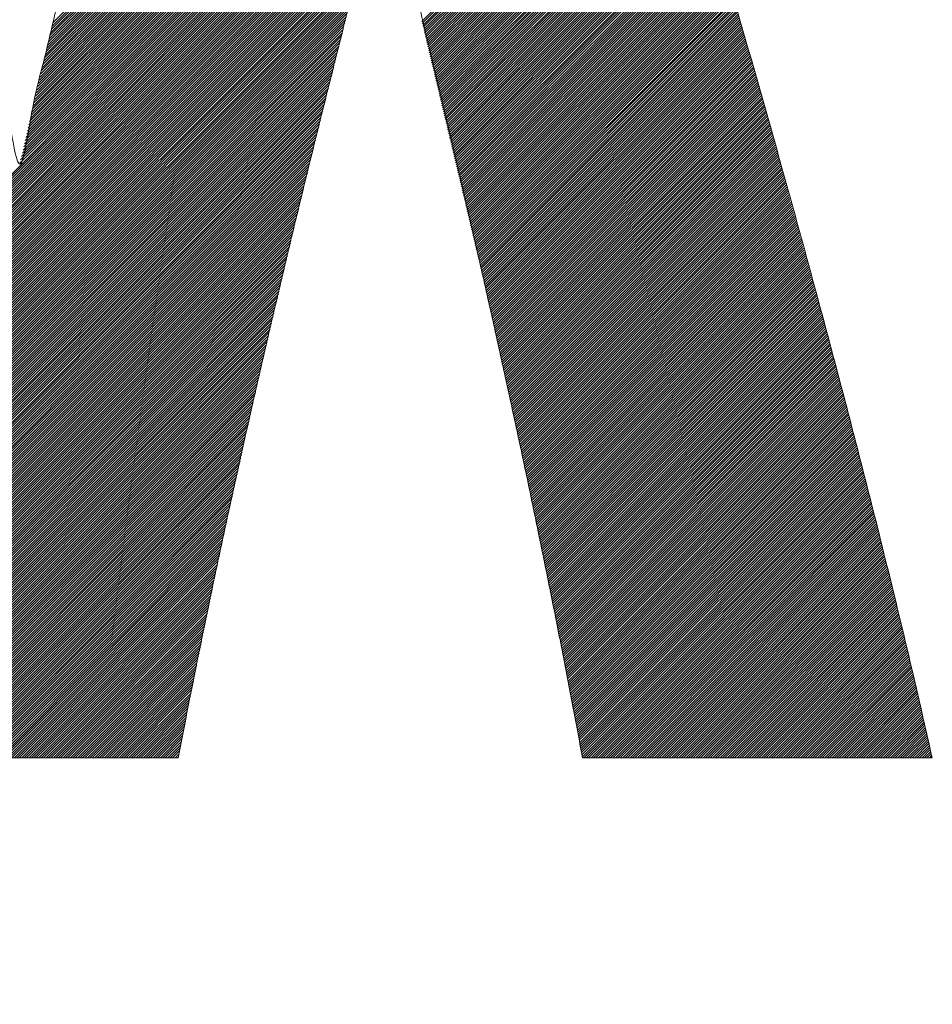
# Model space of a CAD drawing. Header units: millimetres. Extents: x 0 to 1300, y 0 to 891.
# Tile 69 of 148: x 179.16 to 182.5, y 596.7 to 600.3. Entities that reach past the tile are written whole.
import ezdxf

# ---------------------------------------------------------------- set-up
doc = ezdxf.new("R2010")
doc.units = ezdxf.units.MM
doc.header["$LTSCALE"] = 0.545669
doc.layers.add('NoLayerName_001', color=7, linetype='Continuous')
doc.layers.add('NoLayerName_002', color=7, linetype='Continuous')

# ---------------------------------------------------------------- blocks, each defined once
blk = doc.blocks.new('JZB_0013')
at = {"layer": 'NoLayerName_002', "color": 7, "linetype": 'Continuous', "lineweight": 25}
for p, q in [((9.7039, 4.6518), (7.7812, 2.7291)), ((9.7172, 4.6117), (7.7646, 2.6591)), ((9.715, 4.6184), (7.7674, 2.6707)), ((9.7128, 4.625), (7.7701, 2.6824)), ((9.7106, 4.6317), (7.7729, 2.6941)), ((9.7083, 4.6384), (7.7756, 2.7057)), ((9.7061, 4.6451), (7.7784, 2.7174)), ((9.7283, 4.5783), (7.7508, 2.6007)), ((9.7261, 4.5849), (7.7536, 2.6124)), ((9.7239, 4.5916), (7.7563, 2.6241)), ((9.7217, 4.5983), (7.7591, 2.6357)), ((9.7195, 4.605), (7.7619, 2.6474)), ((9.7395, 4.5448), (7.737, 2.5424)), ((9.7372, 4.5515), (7.7398, 2.5541)), ((9.735, 4.5582), (7.7426, 2.5657)), ((9.7328, 4.5649), (7.7453, 2.5774)), ((9.7306, 4.5716), (7.7481, 2.5891)), ((9.7528, 4.5047), (7.7205, 2.4724)), ((9.7506, 4.5114), (7.7233, 2.4841)), ((9.7484, 4.5181), (7.726, 2.4957)), ((9.7461, 4.5248), (7.7288, 2.5074)), ((9.7439, 4.5315), (7.7315, 2.5191)), ((9.7417, 4.5381), (7.7343, 2.5307)), ((9.7639, 4.4713), (7.7067, 2.4141)), ((9.7617, 4.478), (7.7095, 2.4258)), ((9.7595, 4.4847), (7.7122, 2.4374)), ((9.7572, 4.4913), (7.715, 2.4491)), ((9.755, 4.498), (7.7177, 2.4607)), ((9.7749, 4.4377), (7.6932, 2.356)), ((9.7727, 4.4444), (7.6959, 2.3676)), ((9.7705, 4.4512), (7.6985, 2.3792)), ((9.7683, 4.4579), (7.7012, 2.3908)), ((9.7661, 4.4646), (7.704, 2.4024)), ((9.7879, 4.3973), (7.6771, 2.2865)), ((9.7857, 4.404), (7.6798, 2.2981)), ((9.7835, 4.4107), (7.6825, 2.3097)), ((9.7814, 4.4175), (7.6851, 2.3212)), ((9.7792, 4.4242), (7.6878, 2.3328)), ((9.777, 4.4309), (7.6905, 2.3444)), ((9.7987, 4.3636), (7.6627, 2.2276)), ((9.7966, 4.3703), (7.6661, 2.2398)), ((9.7944, 4.377), (7.6691, 2.2517)), ((9.7922, 4.3838), (7.6717, 2.2633)), ((9.79, 4.3905), (7.6744, 2.2749)), ((9.8031, 4.3501), (6.8026, 1.3497)), ((9.8052, 4.3433), (6.8044, 1.3425)), ((9.8074, 4.3366), (6.8061, 1.3353)), ((9.8096, 4.3299), (6.8078, 1.3281)), ((9.8117, 4.3231), (6.8095, 1.3209)), ((9.8009, 4.3568), (7.6594, 2.2153)), ((9.8139, 4.3164), (6.8112, 1.3137)), ((9.8161, 4.3097), (6.813, 1.3065)), ((9.8183, 4.3029), (6.8147, 1.2993)), ((9.8204, 4.2962), (6.8164, 1.2921)), ((9.8226, 4.2894), (6.8181, 1.2849)), ((9.8248, 4.2827), (6.8198, 1.2778)), ((9.8269, 4.276), (6.8215, 1.2706)), ((9.8291, 4.2692), (6.8233, 1.2634)), ((9.8313, 4.2625), (6.825, 1.2562)), ((9.8335, 4.2558), (6.8267, 1.249)), ((9.8356, 4.249), (6.8284, 1.2418)), ((9.8378, 4.2423), (6.8301, 1.2346)), ((9.84, 4.2355), (6.8319, 1.2274)), ((9.8421, 4.2288), (6.8336, 1.2202)), ((9.8443, 4.2221), (6.8353, 1.213)), ((9.8465, 4.2153), (6.8369, 1.2058)), ((9.8486, 4.2086), (6.8385, 1.1985)), ((9.8508, 4.2018), (6.8401, 1.1911)), ((9.853, 4.1951), (6.8417, 1.1838)), ((9.8552, 4.1884), (6.8433, 1.1765)), ((9.8573, 4.1816), (6.8449, 1.1692)), ((9.8595, 4.1749), (6.8464, 1.1618)), ((9.8617, 4.1682), (6.848, 1.1545)), ((9.8638, 4.1614), (6.8496, 1.1472)), ((10.0297, 3.6324), (9.1315, 2.7343)), ((10.0318, 3.6256), (9.1332, 2.7271)), ((10.0339, 3.6188), (9.135, 2.7199)), ((10.036, 3.612), (9.1367, 2.7127)), ((10.0382, 3.6052), (9.1384, 2.7055)), ((10.0403, 3.5984), (9.1401, 2.6983)), ((10.0424, 3.5916), (9.1418, 2.6911)), ((10.0445, 3.5848), (9.1436, 2.6839)), ((10.0466, 3.578), (9.1453, 2.6767)), ((10.0487, 3.5712), (9.147, 2.6695)), ((10.0508, 3.5644), (9.1487, 2.6624)), ((10.0529, 3.5577), (9.1504, 2.6552)), ((10.055, 3.5509), (9.1522, 2.648)), ((10.0571, 3.5441), (9.1539, 2.6408)), ((10.0592, 3.5373), (9.1556, 2.6336)), ((10.0614, 3.5305), (9.1573, 2.6264)), ((10.0634, 3.5236), (9.159, 2.6192)), ((10.0655, 3.5168), (9.1607, 2.612)), ((10.0676, 3.5099), (9.1625, 2.6048)), ((10.0696, 3.5031), (9.1642, 2.5976)), ((10.0717, 3.4962), (9.1659, 2.5905)), ((10.0737, 3.4894), (9.1676, 2.5833)), ((10.0758, 3.4825), (9.1693, 2.5761)), ((10.0778, 3.4757), (9.1711, 2.5689)), ((10.0799, 3.4688), (9.1728, 2.5617)), ((10.0819, 3.4619), (9.1745, 2.5545)), ((10.084, 3.4551), (9.1762, 2.5473)), ((10.086, 3.4482), (9.1779, 2.5401)), ((10.0881, 3.4414), (9.1797, 2.5329)), ((10.0901, 3.4345), (9.1814, 2.5258)), ((10.0922, 3.4277), (9.1831, 2.5186)), ((10.0943, 3.4208), (9.1848, 2.5114)), ((10.0963, 3.414), (9.1865, 2.5042)), ((10.0984, 3.4071), (9.1882, 2.497)), ((10.1004, 3.4003), (9.19, 2.4898)), ((10.1025, 3.3934), (9.1917, 2.4826)), ((10.1045, 3.3865), (9.1934, 2.4754)), ((10.1066, 3.3797), (9.1951, 2.4682)), ((10.1086, 3.3728), (9.1968, 2.461)), ((10.1107, 3.366), (9.1986, 2.4539)), ((10.1127, 3.3591), (9.2003, 2.4467)), ((10.1148, 3.3523), (9.202, 2.4395)), ((10.1168, 3.3454), (9.2037, 2.4323)), ((10.1189, 3.3386), (9.2054, 2.4251)), ((10.121, 3.3317), (9.2072, 2.4179)), ((10.123, 3.3249), (9.2089, 2.4107)), ((10.1251, 3.318), (9.2106, 2.4035)), ((8.9936, 3.2823), (6.8512, 1.1399)), ((10.1271, 3.3111), (9.2123, 2.3963)), ((10.1292, 3.3043), (9.214, 2.3891)), ((10.1312, 3.2974), (9.2157, 2.382)), ((10.1333, 3.2906), (9.2175, 2.3748)), ((10.1353, 3.2837), (9.2192, 2.3676)), ((8.9904, 3.2702), (6.8528, 1.1325)), ((8.9872, 3.258), (6.8544, 1.1252)), ((8.9839, 3.2459), (6.856, 1.1179)), ((10.1374, 3.2769), (9.2209, 2.3604)), ((10.1394, 3.27), (9.2226, 2.3532)), ((10.1415, 3.2632), (9.2243, 2.346)), ((10.1435, 3.2563), (9.2261, 2.3388)), ((10.1456, 3.2495), (9.2278, 2.3316)), ((10.1477, 3.2426), (9.2295, 2.3244)), ((8.9807, 3.2338), (6.8575, 1.1106)), ((8.9775, 3.2216), (6.8591, 1.1033)), ((8.9743, 3.2095), (6.8607, 1.0959)), ((10.1497, 3.2357), (9.2312, 2.3173)), ((10.1518, 3.2289), (9.2329, 2.3101)), ((10.1538, 3.222), (9.2347, 2.3029)), ((10.1559, 3.2152), (9.2364, 2.2957)), ((10.1579, 3.2083), (9.2381, 2.2885)), ((8.9711, 3.1974), (6.8623, 1.0886)), ((8.9679, 3.1853), (6.8639, 1.0813)), ((8.9647, 3.1731), (6.8655, 1.074)), ((10.16, 3.2015), (9.2398, 2.2813)), ((10.162, 3.1946), (9.2415, 2.2741)), ((10.1641, 3.1878), (9.2432, 2.2669)), ((10.1661, 3.1809), (9.245, 2.2597)), ((10.1682, 3.1741), (9.2467, 2.2525)), ((8.9614, 3.161), (6.867, 1.0666)), ((8.9583, 3.149), (6.8686, 1.0593)), ((8.9552, 3.1369), (6.8702, 1.052)), ((10.1702, 3.1672), (9.2484, 2.2454)), ((10.1723, 3.1603), (9.2501, 2.2382)), ((10.1744, 3.1535), (9.2518, 2.231)), ((10.1764, 3.1466), (9.2536, 2.2238)), ((10.1785, 3.1398), (9.2553, 2.2166)), ((8.952, 3.1249), (6.8718, 1.0447)), ((8.9489, 3.1128), (6.8734, 1.0373)), ((8.9457, 3.1008), (6.875, 1.03)), ((10.1805, 3.1329), (9.257, 2.2094)), ((10.1826, 3.1261), (9.2587, 2.2022)), ((10.1846, 3.1192), (9.2604, 2.195)), ((10.1867, 3.1124), (9.2622, 2.1878)), ((10.1887, 3.1055), (9.2639, 2.1806)), ((10.1908, 3.0987), (9.2656, 2.1735)), ((8.9426, 3.0887), (6.8765, 1.0227)), ((8.9394, 3.0767), (6.8781, 1.0154)), ((8.9363, 3.0646), (6.8797, 1.008)), ((10.1928, 3.0918), (9.2673, 2.1663)), ((10.1949, 3.0849), (9.269, 2.1591)), ((10.1969, 3.0781), (9.2707, 2.1519)), ((10.199, 3.0712), (9.2725, 2.1447)), ((10.2011, 3.0644), (9.2742, 2.1375)), ((8.9332, 3.0526), (6.8813, 1.0007)), ((8.93, 3.0405), (6.8829, 0.9934)), ((8.9269, 3.0285), (6.8845, 0.9861)), ((10.2031, 3.0575), (9.2759, 2.1303)), ((10.2052, 3.0507), (9.2776, 2.1231)), ((10.2072, 3.0438), (9.2793, 2.1159)), ((10.2093, 3.037), (9.2811, 2.1088)), ((10.2113, 3.0301), (9.2828, 2.1016)), ((8.9237, 3.0164), (6.886, 0.9787)), ((8.9206, 3.0044), (6.8876, 0.9714)), ((8.9174, 2.9923), (6.8892, 0.9641)), ((10.2134, 3.0233), (9.2845, 2.0944)), ((10.2154, 3.0164), (9.2862, 2.0872)), ((10.2174, 3.0095), (9.2879, 2.08)), ((10.2194, 3.0026), (9.2897, 2.0728)), ((10.2214, 2.9956), (9.2914, 2.0656)), ((8.9143, 2.9803), (6.8908, 0.9568)), ((8.9111, 2.9682), (6.8924, 0.9494)), ((8.908, 2.9561), (6.894, 0.9421)), ((10.2234, 2.9887), (9.2931, 2.0584)), ((10.2254, 2.9818), (9.2948, 2.0512)), ((10.2274, 2.9749), (9.2965, 2.044)), ((10.2294, 2.968), (9.2982, 2.0369)), ((10.2314, 2.9611), (9.3, 2.0297)), ((10.2334, 2.9542), (9.3017, 2.0225)), ((8.9049, 2.9441), (6.8955, 0.9348)), ((8.9017, 2.932), (6.8971, 0.9275)), ((8.8986, 2.92), (6.8987, 0.9201)), ((10.2354, 2.9473), (9.3034, 2.0153)), ((10.2374, 2.9404), (9.3051, 2.0081)), ((10.2394, 2.9335), (9.3068, 2.0009)), ((10.2414, 2.9266), (9.3086, 1.9937)), ((10.2434, 2.9197), (9.3103, 1.9865)), ((8.8954, 2.9079), (6.9003, 0.9128)), ((8.8923, 2.8959), (6.9019, 0.9055)), ((8.8891, 2.8838), (6.9035, 0.8982)), ((10.2454, 2.9128), (9.312, 1.9793)), ((10.2474, 2.9059), (9.3137, 1.9721)), ((10.2494, 2.8989), (9.3154, 1.965)), ((10.2514, 2.892), (9.3172, 1.9578)), ((10.2534, 2.8851), (9.3189, 1.9506)), ((8.886, 2.8718), (6.905, 0.8908)), ((8.8829, 2.8597), (6.9066, 0.8835)), ((8.8797, 2.8477), (6.9082, 0.8762)), ((10.2554, 2.8782), (9.3206, 1.9434)), ((10.2574, 2.8713), (9.3223, 1.9362)), ((10.2594, 2.8644), (9.324, 1.929)), ((10.2614, 2.8575), (9.3257, 1.9218)), ((10.2634, 2.8506), (9.3275, 1.9146)), ((8.8766, 2.8356), (6.9098, 0.8689)), ((8.8735, 2.8236), (6.9114, 0.8615)), ((8.8705, 2.8117), (6.913, 0.8542)), ((10.2654, 2.8437), (9.3292, 1.9074)), ((10.2674, 2.8368), (9.3309, 1.9003)), ((10.2694, 2.8299), (9.3326, 1.8931)), ((10.2714, 2.823), (9.3343, 1.8859)), ((10.2734, 2.8161), (9.3361, 1.8787)), ((8.8675, 2.7999), (6.9146, 0.8469)), ((8.8645, 2.788), (6.9161, 0.8396)), ((8.8615, 2.7761), (6.9177, 0.8322)), ((10.2754, 2.8092), (9.3378, 1.8715)), ((10.2774, 2.8023), (9.3395, 1.8643)), ((10.2794, 2.7953), (9.3412, 1.8571)), ((10.2814, 2.7884), (9.3429, 1.8499)), ((10.2835, 2.7815), (9.3447, 1.8427)), ((10.2855, 2.7746), (9.3464, 1.8355)), ((8.8586, 2.7642), (6.9193, 0.8249)), ((8.8556, 2.7523), (6.9209, 0.8176)), ((8.8526, 2.7404), (6.9225, 0.8103)), ((10.2875, 2.7677), (9.3481, 1.8284)), ((10.2895, 2.7608), (9.3498, 1.8212)), ((10.2915, 2.7539), (9.3515, 1.814)), ((10.2935, 2.747), (9.3532, 1.8068)), ((10.2955, 2.7401), (9.355, 1.7996)), ((8.8496, 2.7285), (6.9241, 0.8029)), ((8.8466, 2.7166), (6.9256, 0.7956)), ((8.8436, 2.7047), (6.9272, 0.7883)), ((10.2975, 2.7332), (9.3567, 1.7924)), ((10.2995, 2.7263), (9.3584, 1.7852)), ((10.3015, 2.7194), (9.3601, 1.778)), ((10.3035, 2.7125), (9.3618, 1.7708)), ((10.3055, 2.7056), (9.3636, 1.7636)), ((8.8407, 2.6928), (6.9288, 0.781)), ((8.8377, 2.6809), (6.9304, 0.7736)), ((8.8347, 2.669), (6.932, 0.7663)), ((10.3075, 2.6986), (9.3653, 1.7565)), ((10.3095, 2.6917), (9.367, 1.7493)), ((10.3115, 2.6848), (9.3687, 1.7421)), ((10.3135, 2.6779), (9.3703, 1.7348)), ((10.3155, 2.671), (9.3719, 1.7275)), ((8.8317, 2.6571), (6.9336, 0.759)), ((8.8287, 2.6452), (6.9351, 0.7517)), ((8.8257, 2.6334), (6.9367, 0.7443)), ((10.3175, 2.6641), (9.3735, 1.7202)), ((10.3195, 2.6572), (9.3751, 1.7129)), ((10.3215, 2.6503), (9.3767, 1.7055)), ((10.3235, 2.6434), (9.3783, 1.6982)), ((10.3255, 2.6365), (9.3799, 1.6909)), ((8.8227, 2.6215), (6.9383, 0.737)), ((8.8198, 2.6096), (6.9399, 0.7297)), ((8.8168, 2.5977), (6.9415, 0.7224)), ((10.3275, 2.6296), (9.3815, 1.6836)), ((10.3295, 2.6227), (9.3831, 1.6763)), ((10.3315, 2.6158), (9.3847, 1.669)), ((10.3335, 2.6089), (9.3863, 1.6617)), ((10.3355, 2.6019), (9.3879, 1.6544)), ((10.3375, 2.595), (9.3895, 1.647)), ((8.8138, 2.5858), (6.9431, 0.715)), ((8.8108, 2.5739), (6.9446, 0.7077)), ((8.8078, 2.562), (6.9462, 0.7004)), ((10.3395, 2.5881), (9.3911, 1.6397)), ((10.3415, 2.5812), (9.3927, 1.6324)), ((10.3435, 2.5743), (9.3943, 1.6251)), ((10.3455, 2.5674), (9.3959, 1.6178)), ((10.3475, 2.5605), (9.3975, 1.6105)), ((8.8048, 2.5501), (6.9478, 0.6931)), ((8.8019, 2.5382), (6.9494, 0.6857)), ((8.7989, 2.5263), (6.951, 0.6784)), ((10.3495, 2.5536), (9.3991, 1.6032)), ((10.3515, 2.5467), (9.4007, 1.5959)), ((10.3535, 2.5398), (9.4023, 1.5886)), ((10.3555, 2.5329), (9.4039, 1.5812)), ((10.3575, 2.526), (9.4055, 1.5739)), ((8.7959, 2.5144), (6.9526, 0.6711)), ((8.7929, 2.5025), (6.9541, 0.6638)), ((8.7899, 2.4906), (6.9557, 0.6564)), ((10.3595, 2.5191), (9.4071, 1.5666)), ((10.3615, 2.5122), (9.4087, 1.5593)), ((10.3635, 2.5052), (9.4103, 1.552)), ((10.3655, 2.4983), (9.4119, 1.5447)), ((10.3674, 2.4913), (9.4134, 1.5374)), ((8.7869, 2.4787), (6.9573, 0.6491)), ((8.7839, 2.4668), (6.9589, 0.6418)), ((8.781, 2.455), (6.9605, 0.6345)), ((10.3693, 2.4843), (9.415, 1.5301)), ((10.3712, 2.4774), (9.4166, 1.5227)), ((10.3732, 2.4704), (9.4182, 1.5154)), ((10.3751, 2.4634), (9.4198, 1.5081)), ((10.377, 2.4564), (9.4214, 1.5008)), ((8.778, 2.4431), (6.9621, 0.6271)), ((8.775, 2.4312), (6.9636, 0.6198)), ((8.772, 2.4193), (6.9652, 0.6125)), ((10.3789, 2.4494), (9.423, 1.4935)), ((10.3809, 2.4424), (9.4246, 1.4862)), ((10.3828, 2.4354), (9.4262, 1.4789)), ((10.3847, 2.4284), (9.4278, 1.4716)), ((10.3866, 2.4215), (9.4294, 1.4643)), ((10.3885, 2.4145), (9.431, 1.4569)), ((8.769, 2.4074), (6.9668, 0.6052)), ((8.766, 2.3955), (6.9684, 0.5978)), ((8.7631, 2.3836), (6.97, 0.5905)), ((10.3905, 2.4075), (9.4326, 1.4496)), ((10.3924, 2.4005), (9.4342, 1.4423)), ((10.3943, 2.3935), (9.4358, 1.435)), ((10.3962, 2.3865), (9.4374, 1.4277)), ((10.3981, 2.3795), (9.439, 1.4204)), ((8.7601, 2.3717), (6.9716, 0.5832)), ((8.7571, 2.3598), (6.9732, 0.5759)), ((8.7541, 2.3479), (6.9747, 0.5686)), ((10.4001, 2.3725), (9.4406, 1.4131)), ((10.402, 2.3656), (9.4422, 1.4058)), ((10.4039, 2.3586), (9.4438, 1.3984)), ((10.4058, 2.3516), (9.4454, 1.3911)), ((10.4077, 2.3446), (9.447, 1.3838)), ((8.7511, 2.336), (6.9763, 0.5612)), ((8.7481, 2.3241), (6.9779, 0.5539)), ((8.7451, 2.3122), (6.9794, 0.5464)), ((10.4097, 2.3376), (9.4486, 1.3765)), ((10.4116, 2.3306), (9.4502, 1.3692)), ((10.4135, 2.3236), (9.4518, 1.3619)), ((10.4154, 2.3166), (9.4534, 1.3546)), ((10.4173, 2.3096), (9.455, 1.3473)), ((8.7422, 2.3003), (6.9809, 0.539)), ((8.7392, 2.2885), (6.9824, 0.5316)), ((8.7362, 2.2766), (6.9839, 0.5242)), ((10.4193, 2.3027), (9.4566, 1.34)), ((10.4212, 2.2957), (9.4582, 1.3326)), ((10.4231, 2.2887), (9.4597, 1.3253)), ((10.425, 2.2817), (9.4613, 1.318)), ((10.4269, 2.2747), (9.4629, 1.3107)), ((8.7332, 2.2647), (6.9854, 0.5168)), ((8.7302, 2.2528), (6.9869, 0.5094)), ((8.7272, 2.2409), (6.9884, 0.502)), ((10.4289, 2.2677), (9.4645, 1.3034)), ((10.4308, 2.2607), (9.4661, 1.2961)), ((10.4327, 2.2537), (9.4677, 1.2888)), ((10.4346, 2.2468), (9.4693, 1.2815)), ((10.4365, 2.2398), (9.4709, 1.2741)), ((8.7243, 2.229), (6.9898, 0.4946)), ((8.7213, 2.2171), (6.9913, 0.4872)), ((8.7183, 2.2052), (6.9928, 0.4798)), ((10.4385, 2.2328), (9.4725, 1.2668)), ((10.4404, 2.2258), (9.4741, 1.2595)), ((10.4423, 2.2188), (9.4757, 1.2522)), ((10.4442, 2.2118), (9.4773, 1.2449)), ((10.4462, 2.2048), (9.4789, 1.2376)), ((10.4481, 2.1978), (9.4805, 1.2303)), ((8.7153, 2.1933), (6.9943, 0.4724)), ((8.7123, 2.1814), (6.9958, 0.4649)), ((8.7093, 2.1695), (6.9973, 0.4575)), ((10.45, 2.1909), (9.4821, 1.223)), ((10.4519, 2.1839), (9.4837, 1.2157)), ((10.4538, 2.1769), (9.4853, 1.2083)), ((10.4558, 2.1699), (9.4869, 1.201)), ((10.4577, 2.1629), (9.4885, 1.1937)), ((8.7063, 2.1576), (6.9988, 0.4501)), ((8.7034, 2.1458), (7.0003, 0.4427)), ((8.7006, 2.1341), (7.0018, 0.4353)), ((10.4596, 2.1559), (9.4901, 1.1864)), ((10.4615, 2.1489), (9.4917, 1.1791)), ((10.4634, 2.1419), (9.4933, 1.1718)), ((10.4654, 2.135), (9.4949, 1.1645)), ((10.4673, 2.128), (9.4965, 1.1572)), ((8.6979, 2.1224), (7.0033, 0.4279)), ((8.6951, 2.1107), (7.0048, 0.4205)), ((8.6923, 2.099), (7.0063, 0.4131)), ((10.4692, 2.121), (9.4981, 1.1498)), ((10.4711, 2.114), (9.4997, 1.1425)), ((10.473, 2.107), (9.5013, 1.1352)), ((10.475, 2.1), (9.5029, 1.1279)), ((10.4769, 2.093), (9.5045, 1.1206)), ((8.6895, 2.0874), (7.0078, 0.4057)), ((8.6868, 2.0757), (7.0093, 0.3983)), ((8.684, 2.064), (7.0108, 0.3909)), ((10.4788, 2.086), (9.5061, 1.1133)), ((10.4807, 2.079), (9.5076, 1.106)), ((10.4826, 2.0721), (9.5092, 1.0987)), ((10.4846, 2.0651), (9.5108, 1.0914)), ((10.4865, 2.0581), (9.5124, 1.084)), ((8.6812, 2.0523), (7.0123, 0.3834)), ((8.6784, 2.0406), (7.0138, 0.376)), ((8.6757, 2.029), (7.0153, 0.3686)), ((10.4884, 2.0511), (9.514, 1.0767)), ((10.4903, 2.0441), (9.5156, 1.0694)), ((10.4922, 2.0371), (9.5171, 1.062)), ((10.4942, 2.0301), (9.5187, 1.0546)), ((10.4961, 2.0231), (9.5202, 1.0472)), ((8.6729, 2.0173), (7.0168, 0.3612)), ((8.6701, 2.0056), (7.0183, 0.3538)), ((8.6673, 1.9939), (7.0198, 0.3464)), ((8.6646, 1.9822), (7.0213, 0.339)), ((10.498, 2.0162), (9.5217, 1.0398)), ((10.4999, 2.0092), (9.5232, 1.0324)), ((10.5018, 2.0022), (9.5247, 1.025)), ((10.5038, 1.9952), (9.5262, 1.0176)), ((10.5057, 1.9882), (9.5277, 1.0102)), ((8.6618, 1.9705), (7.0228, 0.3316)), ((8.659, 1.9589), (7.0243, 0.3242)), ((8.6562, 1.9472), (7.0258, 0.3168)), ((10.5076, 1.9812), (9.5292, 1.0028)), ((10.5095, 1.9742), (9.5307, 0.9954)), ((10.5115, 1.9672), (9.5322, 0.988)), ((10.5134, 1.9603), (9.5337, 0.9806)), ((10.5153, 1.9533), (9.5352, 0.9732)), ((10.5172, 1.9463), (9.5367, 0.9658)), ((8.6535, 1.9355), (7.0273, 0.3093)), ((8.6507, 1.9238), (7.0288, 0.3019)), ((8.6479, 1.9121), (7.0303, 0.2945)), ((10.5191, 1.9393), (9.5382, 0.9584)), ((10.5211, 1.9323), (9.5397, 0.951)), ((10.523, 1.9253), (9.5413, 0.9436)), ((10.5249, 1.9183), (9.5428, 0.9362)), ((10.5268, 1.9113), (9.5443, 0.9288)), ((8.6451, 1.9004), (7.0318, 0.2871)), ((8.6424, 1.8888), (7.0333, 0.2797)), ((8.6396, 1.8771), (7.0348, 0.2723)), ((10.5287, 1.9044), (9.5458, 0.9214)), ((10.5307, 1.8974), (9.5473, 0.914)), ((10.5326, 1.8904), (9.5488, 0.9066)), ((10.5345, 1.8834), (9.5503, 0.8992)), ((10.5364, 1.8764), (9.5518, 0.8918)), ((8.6368, 1.8654), (7.0363, 0.2649)), ((8.6341, 1.8537), (7.0378, 0.2575)), ((8.6313, 1.842), (7.0393, 0.2501)), ((10.5383, 1.8694), (9.5533, 0.8844)), ((10.5403, 1.8624), (9.5548, 0.877)), ((10.5422, 1.8554), (9.5563, 0.8696)), ((10.5441, 1.8485), (9.5578, 0.8622)), ((10.546, 1.8415), (9.5593, 0.8548)), ((8.6285, 1.8303), (7.0408, 0.2426)), ((8.6257, 1.8187), (7.0422, 0.2352)), ((8.623, 1.807), (7.0437, 0.2277)), ((10.5479, 1.8345), (9.5608, 0.8474)), ((10.5499, 1.8275), (9.5623, 0.84)), ((10.5518, 1.8205), (9.5639, 0.8326)), ((10.5537, 1.8135), (9.5654, 0.8252)), ((10.5556, 1.8065), (9.5669, 0.8178)), ((8.6202, 1.7953), (7.0451, 0.2203)), ((8.6174, 1.7836), (7.0466, 0.2128)), ((8.6146, 1.7719), (7.048, 0.2053)), ((10.5575, 1.7995), (9.5684, 0.8104)), ((10.5595, 1.7925), (9.5699, 0.803)), ((10.5614, 1.7856), (9.5714, 0.7956)), ((10.5633, 1.7786), (9.5729, 0.7882)), ((10.5652, 1.7716), (9.5744, 0.7808)), ((8.6119, 1.7603), (7.0495, 0.1979)), ((8.6091, 1.7486), (7.0509, 0.1904)), ((8.6063, 1.7369), (7.0524, 0.183)), ((10.5671, 1.7646), (9.5759, 0.7734)), ((10.5691, 1.7576), (9.5774, 0.766)), ((10.571, 1.7506), (9.5789, 0.7586)), ((10.5729, 1.7436), (9.5804, 0.7511)), ((10.5748, 1.7366), (9.5819, 0.7437)), ((10.5768, 1.7297), (9.5834, 0.7363)), ((8.6035, 1.7252), (7.0538, 0.1755)), ((8.6008, 1.7135), (7.0553, 0.168)), ((8.598, 1.7018), (7.0567, 0.1606)), ((10.5787, 1.7227), (9.5849, 0.7289)), ((10.5806, 1.7157), (9.5865, 0.7215)), ((10.5825, 1.7087), (9.588, 0.7141)), ((10.5844, 1.7017), (9.5895, 0.7067)), ((10.5864, 1.6947), (9.591, 0.6993)), ((8.5952, 1.6902), (7.0582, 0.1531)), ((8.5924, 1.6785), (7.0596, 0.1457)), ((8.5897, 1.6668), (7.0611, 0.1382)), ((10.5883, 1.6877), (9.5925, 0.6919)), ((10.5902, 1.6807), (9.594, 0.6845)), ((10.5921, 1.6738), (9.5955, 0.6771)), ((10.594, 1.6668), (9.597, 0.6697)), ((10.596, 1.6598), (9.5985, 0.6623)), ((8.5869, 1.6551), (7.0625, 0.1307)), ((8.5841, 1.6434), (7.064, 0.1233)), ((8.5813, 1.6317), (7.0654, 0.1158)), ((10.5979, 1.6528), (9.6, 0.6549)), ((10.5998, 1.6458), (9.6015, 0.6475)), ((10.6017, 1.6388), (9.603, 0.6401)), ((10.6036, 1.6318), (9.6045, 0.6327)), ((10.6056, 1.6248), (9.606, 0.6253)), ((8.5786, 1.6201), (7.0669, 0.1084)), ((8.5758, 1.6084), (7.0683, 0.1009)), ((8.573, 1.5967), (7.0698, 0.0934)), ((10.6075, 1.6179), (9.6075, 0.6179)), ((10.6094, 1.6109), (9.6091, 0.6105)), ((10.6113, 1.6039), (9.6106, 0.6031)), ((10.6132, 1.5969), (9.6121, 0.5957)), ((10.6152, 1.5899), (9.6136, 0.5883)), ((8.5702, 1.585), (7.0712, 0.086)), ((8.5675, 1.5733), (7.0726, 0.0785)), ((8.5647, 1.5617), (7.074, 0.071)), ((8.5619, 1.55), (7.0755, 0.0635)), ((10.6171, 1.5829), (9.6151, 0.5809)), ((10.619, 1.5759), (9.6166, 0.5735)), ((10.6209, 1.5689), (9.6181, 0.5661)), ((10.6228, 1.5619), (9.6196, 0.5587)), ((10.6248, 1.555), (9.6211, 0.5513)), ((8.5592, 1.5383), (7.0769, 0.056)), ((8.5564, 1.5266), (7.0783, 0.0485)), ((8.5536, 1.5149), (7.0798, 0.0411)), ((10.6267, 1.548), (9.6226, 0.5439)), ((10.6286, 1.541), (9.6241, 0.5365)), ((10.6305, 1.534), (9.6256, 0.5291)), ((10.6324, 1.527), (9.6271, 0.5217)), ((10.6344, 1.52), (9.6286, 0.5143)), ((8.5508, 1.5032), (7.0877, 0.0401)), ((8.5481, 1.4916), (7.0966, 0.0401)), ((8.5453, 1.4799), (7.1055, 0.0401)), ((10.6363, 1.513), (9.6301, 0.5069)), ((10.6382, 1.506), (9.6317, 0.4995)), ((10.6401, 1.4991), (9.6332, 0.4921)), ((10.6421, 1.4921), (9.6347, 0.4847)), ((10.644, 1.4851), (9.6362, 0.4773)), ((10.6459, 1.4781), (9.6377, 0.4699)), ((8.5425, 1.4682), (7.1144, 0.0401)), ((8.5399, 1.4567), (7.1233, 0.0401)), ((8.5374, 1.4453), (7.1323, 0.0401)), ((10.6478, 1.4711), (9.6392, 0.4625)), ((10.6497, 1.4641), (9.6407, 0.4551)), ((10.6517, 1.4571), (9.6422, 0.4477)), ((10.6535, 1.4501), (9.6437, 0.4403)), ((10.6554, 1.443), (9.6452, 0.4329)), ((8.5348, 1.4338), (7.1412, 0.0401)), ((8.5323, 1.4223), (7.1501, 0.0401)), ((8.5297, 1.4109), (7.159, 0.0401)), ((10.6572, 1.4359), (9.6467, 0.4255)), ((10.659, 1.4289), (9.6482, 0.418)), ((10.6608, 1.4218), (9.6496, 0.4106)), ((10.6627, 1.4147), (9.6511, 0.4031)), ((10.6645, 1.4076), (9.6525, 0.3956)), ((8.5272, 1.3994), (7.1679, 0.0401)), ((8.5246, 1.388), (7.1768, 0.0401)), ((8.5221, 1.3765), (7.1857, 0.0401)), ((10.6663, 1.4005), (9.6539, 0.3881)), ((10.6682, 1.3935), (9.6553, 0.3806)), ((10.67, 1.3864), (9.6568, 0.3732)), ((10.6718, 1.3793), (9.6582, 0.3657)), ((10.6737, 1.3722), (9.6596, 0.3582)), ((8.5195, 1.365), (7.1946, 0.0401)), ((8.517, 1.3536), (7.2035, 0.0401)), ((8.5144, 1.3421), (7.2124, 0.0401)), ((10.6755, 1.3651), (9.6611, 0.3507)), ((10.6773, 1.3581), (9.6625, 0.3433)), ((10.6791, 1.351), (9.6639, 0.3358)), ((10.681, 1.3439), (9.6654, 0.3283)), ((10.6828, 1.3368), (9.6668, 0.3208)), ((8.5119, 1.3307), (7.2213, 0.0401)), ((8.5093, 1.3192), (7.2302, 0.0401)), ((8.5068, 1.3077), (7.2392, 0.0401)), ((10.6846, 1.3298), (9.6682, 0.3133)), ((10.6865, 1.3227), (9.6696, 0.3059)), ((10.6883, 1.3156), (9.6711, 0.2984)), ((10.6901, 1.3085), (9.6725, 0.2909)), ((10.6919, 1.3014), (9.6739, 0.2834)), ((8.5042, 1.2963), (7.2481, 0.0401)), ((8.5017, 1.2848), (7.257, 0.0401)), ((8.4991, 1.2734), (7.2659, 0.0401)), ((8.4966, 1.2619), (7.2748, 0.0401)), ((10.6938, 1.2944), (9.6754, 0.2759)), ((10.6956, 1.2873), (9.6768, 0.2685)), ((10.6974, 1.2802), (9.6782, 0.261)), ((10.6993, 1.2731), (9.6796, 0.2535)), ((10.7011, 1.266), (9.6811, 0.246)), ((8.494, 1.2505), (7.2837, 0.0401)), ((8.4915, 1.239), (7.2926, 0.0401)), ((8.4889, 1.2275), (7.3015, 0.0401)), ((10.7029, 1.259), (9.6825, 0.2385)), ((10.7048, 1.2519), (9.6839, 0.2311)), ((10.7066, 1.2448), (9.6854, 0.2236)), ((10.7084, 1.2377), (9.6868, 0.2161)), ((10.7102, 1.2307), (9.6882, 0.2086)), ((8.4864, 1.2161), (7.3104, 0.0401)), ((8.4838, 1.2046), (7.3193, 0.0401)), ((8.4813, 1.1932), (7.3282, 0.0401)), ((10.7121, 1.2236), (9.6896, 0.2011)), ((10.7139, 1.2165), (9.6911, 0.1937)), ((10.7157, 1.2094), (9.6925, 0.1862)), ((10.7176, 1.2023), (9.6939, 0.1787)), ((10.7194, 1.1953), (9.6954, 0.1712)), ((8.4787, 1.1817), (7.3371, 0.0401)), ((8.4762, 1.1702), (7.3461, 0.0401)), ((8.4736, 1.1588), (7.355, 0.0401)), ((10.7212, 1.1882), (9.6968, 0.1637)), ((10.7231, 1.1811), (9.6982, 0.1563)), ((10.7249, 1.174), (9.6996, 0.1488)), ((10.7267, 1.1669), (9.7011, 0.1413)), ((10.7285, 1.1599), (9.7025, 0.1338)), ((8.4711, 1.1473), (7.3639, 0.0401)), ((8.4685, 1.1359), (7.3728, 0.0401)), ((8.466, 1.1244), (7.3817, 0.0401)), ((10.7304, 1.1528), (9.7039, 0.1263)), ((10.7322, 1.1457), (9.7054, 0.1189)), ((10.734, 1.1386), (9.7068, 0.1114)), ((10.7359, 1.1315), (9.7082, 0.1039)), ((10.7377, 1.1245), (9.7096, 0.0964)), ((10.7395, 1.1174), (9.711, 0.0889)), ((8.4634, 1.1129), (7.3906, 0.0401)), ((8.4609, 1.1015), (7.3995, 0.0401)), ((8.4583, 1.09), (7.4084, 0.0401)), ((10.7413, 1.1103), (9.7124, 0.0813)), ((10.7432, 1.1032), (9.7138, 0.0738)), ((10.745, 1.0962), (9.7152, 0.0663)), ((10.7468, 1.0891), (9.7166, 0.0588)), ((10.7487, 1.082), (9.718, 0.0513)), ((8.4558, 1.0786), (7.4173, 0.0401)), ((8.4532, 1.0671), (7.4262, 0.0401)), ((8.4507, 1.0557), (7.4351, 0.0401)), ((10.7505, 1.0749), (9.7194, 0.0438)), ((10.7523, 1.0678), (9.7246, 0.0401)), ((10.7542, 1.0608), (9.7335, 0.0401)), ((10.756, 1.0537), (9.7424, 0.0401)), ((10.7578, 1.0466), (9.7513, 0.0401)), ((8.4481, 1.0442), (7.444, 0.0401)), ((8.4456, 1.0327), (7.453, 0.0401)), ((8.443, 1.0213), (7.4619, 0.0401)), ((8.4405, 1.0098), (7.4708, 0.0401)), ((10.7596, 1.0395), (9.7602, 0.0401)), ((10.7615, 1.0324), (9.7691, 0.0401)), ((10.7633, 1.0254), (9.7781, 0.0401)), ((10.7651, 1.0183), (9.787, 0.0401)), ((10.767, 1.0112), (9.7959, 0.0401)), ((8.4379, 0.9984), (7.4797, 0.0401)), ((8.4354, 0.9869), (7.4886, 0.0401)), ((8.4328, 0.9754), (7.4975, 0.0401)), ((10.7688, 1.0041), (9.8048, 0.0401)), ((10.7706, 0.9971), (9.8137, 0.0401)), ((10.7725, 0.99), (9.8226, 0.0401)), ((10.7743, 0.9829), (9.8315, 0.0401)), ((10.7761, 0.9758), (9.8404, 0.0401)), ((8.4303, 0.964), (7.5064, 0.0401)), ((8.4277, 0.9525), (7.5153, 0.0401)), ((8.4252, 0.9411), (7.5242, 0.0401)), ((10.7779, 0.9687), (9.8493, 0.0401)), ((10.7798, 0.9617), (9.8582, 0.0401)), ((10.7816, 0.9546), (9.8671, 0.0401)), ((10.7834, 0.9475), (9.8761, 0.0401)), ((10.7852, 0.9404), (9.885, 0.0401)), ((8.4226, 0.9296), (7.5331, 0.0401)), ((8.4201, 0.9181), (7.542, 0.0401)), ((8.4175, 0.9067), (7.5509, 0.0401)), ((10.787, 0.9332), (9.8939, 0.0401)), ((10.7887, 0.9261), (9.9028, 0.0401)), ((10.7905, 0.9189), (9.9117, 0.0401)), ((10.7922, 0.9118), (9.9206, 0.0401)), ((10.794, 0.9046), (9.9295, 0.0401)), ((8.415, 0.8952), (7.5599, 0.0401)), ((8.4124, 0.8838), (7.5688, 0.0401)), ((8.4099, 0.8723), (7.5777, 0.0401)), ((10.7957, 0.8974), (9.9384, 0.0401)), ((10.7975, 0.8903), (9.9473, 0.0401)), ((10.7992, 0.8831), (9.9562, 0.0401)), ((10.801, 0.876), (9.9651, 0.0401)), ((10.8028, 0.8688), (9.974, 0.0401)), ((8.4073, 0.8609), (7.5866, 0.0401)), ((8.4048, 0.8494), (7.5955, 0.0401)), ((8.4022, 0.8379), (7.6044, 0.0401)), ((10.8045, 0.8617), (9.983, 0.0401)), ((10.8063, 0.8545), (9.9919, 0.0401)), ((10.808, 0.8474), (10.0008, 0.0401)), ((10.8098, 0.8402), (10.0097, 0.0401)), ((10.8115, 0.8331), (10.0186, 0.0401)), ((8.3997, 0.8265), (7.6133, 0.0401)), ((8.3971, 0.815), (7.6222, 0.0401)), ((8.3946, 0.8036), (7.6311, 0.0401)), ((10.8133, 0.8259), (10.0275, 0.0401)), ((10.8151, 0.8188), (10.0364, 0.0401)), ((10.8168, 0.8116), (10.0453, 0.0401)), ((10.8186, 0.8045), (10.0542, 0.0401)), ((10.8203, 0.7973), (10.0631, 0.0401)), ((8.3923, 0.7924), (7.64, 0.0401)), ((8.39, 0.7812), (7.6489, 0.0401)), ((8.3877, 0.77), (7.6579, 0.0401)), ((8.3854, 0.7588), (7.6668, 0.0401)), ((10.8221, 0.7902), (10.072, 0.0401)), ((10.8238, 0.783), (10.0809, 0.0401)), ((10.8256, 0.7759), (10.0899, 0.0401)), ((10.8273, 0.7687), (10.0988, 0.0401)), ((10.8291, 0.7616), (10.1077, 0.0401)), ((8.3831, 0.7476), (7.6757, 0.0401)), ((8.3808, 0.7364), (7.6846, 0.0401)), ((8.3785, 0.7252), (7.6935, 0.0401)), ((10.8309, 0.7544), (10.1166, 0.0401)), ((10.8326, 0.7472), (10.1255, 0.0401)), ((10.8344, 0.7401), (10.1344, 0.0401)), ((10.8361, 0.7329), (10.1433, 0.0401)), ((10.8379, 0.7258), (10.1522, 0.0401)), ((8.3762, 0.7139), (7.7024, 0.0401)), ((8.3739, 0.7027), (7.7113, 0.0401)), ((8.3716, 0.6915), (7.7202, 0.0401)), ((10.8396, 0.7186), (10.1611, 0.0401)), ((10.8414, 0.7115), (10.17, 0.0401)), ((10.8432, 0.7043), (10.1789, 0.0401)), ((10.8449, 0.6972), (10.1878, 0.0401)), ((10.8467, 0.69), (10.1968, 0.0401)), ((8.3693, 0.6803), (7.7291, 0.0401)), ((8.367, 0.6691), (7.738, 0.0401)), ((8.3647, 0.6579), (7.7469, 0.0401)), ((10.8484, 0.6829), (10.2057, 0.0401)), ((10.8502, 0.6757), (10.2146, 0.0401)), ((10.8519, 0.6686), (10.2235, 0.0401)), ((10.8537, 0.6614), (10.2324, 0.0401)), ((10.8554, 0.6543), (10.2413, 0.0401)), ((8.3625, 0.6467), (7.7558, 0.0401)), ((8.3602, 0.6355), (7.7648, 0.0401)), ((8.3579, 0.6243), (7.7737, 0.0401)), ((8.3556, 0.6131), (7.7826, 0.0401)), ((10.8572, 0.6471), (10.2502, 0.0401)), ((10.859, 0.64), (10.2591, 0.0401)), ((10.8607, 0.6328), (10.268, 0.0401)), ((10.8625, 0.6257), (10.2769, 0.0401)), ((10.8642, 0.6185), (10.2858, 0.0401)), ((8.3533, 0.6019), (7.7915, 0.0401)), ((8.351, 0.5907), (7.8004, 0.0401)), ((8.3487, 0.5795), (7.8093, 0.0401)), ((10.866, 0.6114), (10.2947, 0.0401)), ((10.8677, 0.6042), (10.3037, 0.0401)), ((10.8695, 0.597), (10.3126, 0.0401)), ((10.8712, 0.5899), (10.3215, 0.0401)), ((10.873, 0.5827), (10.3304, 0.0401)), ((8.3464, 0.5683), (7.8182, 0.0401)), ((8.3441, 0.5571), (7.8271, 0.0401)), ((8.3418, 0.5459), (7.836, 0.0401)), ((10.8748, 0.5756), (10.3393, 0.0401)), ((10.8765, 0.5684), (10.3482, 0.0401)), ((10.8783, 0.5613), (10.3571, 0.0401)), ((10.88, 0.5541), (10.366, 0.0401)), ((10.8818, 0.547), (10.3749, 0.0401)), ((8.3395, 0.5347), (7.8449, 0.0401)), ((8.3372, 0.5235), (7.8538, 0.0401)), ((8.3349, 0.5123), (7.8627, 0.0401)), ((10.8835, 0.5398), (10.3838, 0.0401)), ((10.8853, 0.5327), (10.3927, 0.0401)), ((10.8871, 0.5255), (10.4016, 0.0401)), ((10.8888, 0.5184), (10.4106, 0.0401)), ((10.8906, 0.5112), (10.4195, 0.0401)), ((8.3326, 0.5011), (7.8717, 0.0401)), ((8.3303, 0.4899), (7.8806, 0.0401)), ((8.328, 0.4787), (7.8895, 0.0401)), ((10.8923, 0.5041), (10.4284, 0.0401)), ((10.8941, 0.4969), (10.4373, 0.0401)), ((10.8958, 0.4898), (10.4462, 0.0401)), ((10.8976, 0.4826), (10.4551, 0.0401)), ((10.8993, 0.4755), (10.464, 0.0401)), ((8.3257, 0.4675), (7.8984, 0.0401)), ((8.3234, 0.4563), (7.9073, 0.0401)), ((8.3211, 0.4451), (7.9162, 0.0401)), ((8.3188, 0.4339), (7.9251, 0.0401)), ((10.9011, 0.4683), (10.4729, 0.0401)), ((10.9029, 0.4612), (10.4818, 0.0401)), ((10.9046, 0.4539), (10.4907, 0.0401)), ((10.9062, 0.4467), (10.4996, 0.0401)), ((10.9079, 0.4395), (10.5085, 0.0401)), ((8.3166, 0.4227), (7.934, 0.0401)), ((8.3143, 0.4115), (7.9429, 0.0401)), ((8.312, 0.4003), (7.9518, 0.0401)), ((10.9096, 0.4323), (10.5175, 0.0401)), ((10.9113, 0.4251), (10.5264, 0.0401)), ((10.913, 0.4179), (10.5353, 0.0401)), ((10.9147, 0.4106), (10.5442, 0.0401)), ((10.9164, 0.4034), (10.5531, 0.0401)), ((8.3097, 0.3891), (7.9607, 0.0401)), ((8.3074, 0.3778), (7.9696, 0.0401)), ((8.3051, 0.3666), (7.9786, 0.0401)), ((10.9181, 0.3962), (10.562, 0.0401)), ((10.9198, 0.389), (10.5709, 0.0401)), ((10.9215, 0.3818), (10.5798, 0.0401)), ((10.9231, 0.3745), (10.5887, 0.0401)), ((10.9248, 0.3673), (10.5976, 0.0401)), ((8.3028, 0.3554), (7.9875, 0.0401)), ((8.3005, 0.3442), (7.9964, 0.0401)), ((8.2982, 0.333), (8.0053, 0.0401)), ((10.9265, 0.3601), (10.6065, 0.0401)), ((10.9282, 0.3529), (10.6154, 0.0401)), ((10.9299, 0.3457), (10.6244, 0.0401)), ((10.9316, 0.3385), (10.6333, 0.0401)), ((10.9333, 0.3312), (10.6422, 0.0401)), ((8.2959, 0.3218), (8.0142, 0.0401)), ((8.2936, 0.3106), (8.0231, 0.0401)), ((8.2913, 0.2994), (8.032, 0.0401)), ((8.289, 0.2882), (8.0409, 0.0401)), ((10.935, 0.324), (10.6511, 0.0401)), ((10.9367, 0.3168), (10.66, 0.0401)), ((10.9384, 0.3096), (10.6689, 0.0401)), ((10.94, 0.3024), (10.6778, 0.0401)), ((10.9417, 0.2951), (10.6867, 0.0401)), ((8.2867, 0.277), (8.0498, 0.0401)), ((8.2844, 0.2658), (8.0587, 0.0401)), ((8.2821, 0.2546), (8.0676, 0.0401)), ((10.9434, 0.2879), (10.6956, 0.0401)), ((10.9451, 0.2807), (10.7045, 0.0401)), ((10.9468, 0.2735), (10.7134, 0.0401)), ((10.9485, 0.2663), (10.7224, 0.0401)), ((10.9502, 0.259), (10.7313, 0.0401)), ((8.2798, 0.2434), (8.0765, 0.0401)), ((8.2775, 0.2322), (8.0855, 0.0401)), ((8.2752, 0.221), (8.0944, 0.0401)), ((10.9519, 0.2518), (10.7402, 0.0401)), ((10.9536, 0.2446), (10.7491, 0.0401)), ((10.9553, 0.2374), (10.758, 0.0401)), ((10.957, 0.2302), (10.7669, 0.0401)), ((10.9586, 0.2229), (10.7758, 0.0401)), ((8.273, 0.2098), (8.1033, 0.0401)), ((8.2707, 0.1986), (8.1122, 0.0401)), ((8.2684, 0.1874), (8.1211, 0.0401)), ((10.9603, 0.2157), (10.7847, 0.0401)), ((10.9619, 0.2084), (10.7936, 0.0401)), ((10.9636, 0.2012), (10.8025, 0.0401)), ((10.9652, 0.1939), (10.8114, 0.0401)), ((10.9669, 0.1866), (10.8203, 0.0401)), ((8.2661, 0.1762), (8.13, 0.0401)), ((8.264, 0.1652), (8.1389, 0.0401)), ((8.2618, 0.1541), (8.1478, 0.0401)), ((10.9685, 0.1794), (10.8293, 0.0401)), ((10.9702, 0.1721), (10.8382, 0.0401)), ((10.9718, 0.1649), (10.8471, 0.0401)), ((10.9735, 0.1576), (10.856, 0.0401)), ((10.9751, 0.1504), (10.8649, 0.0401)), ((8.2597, 0.1431), (8.1567, 0.0401)), ((8.2576, 0.1321), (8.1656, 0.0401)), ((8.2554, 0.121), (8.1745, 0.0401)), ((8.2533, 0.11), (8.1834, 0.0401)), ((10.9768, 0.1431), (10.8738, 0.0401)), ((10.9784, 0.1359), (10.8827, 0.0401)), ((10.9801, 0.1286), (10.8916, 0.0401)), ((10.9817, 0.1213), (10.9005, 0.0401)), ((10.9834, 0.1141), (10.9094, 0.0401)), ((8.2512, 0.099), (8.1924, 0.0401)), ((8.2491, 0.0879), (8.2013, 0.0401)), ((8.247, 0.0769), (8.2102, 0.0401)), ((10.985, 0.1068), (10.9183, 0.0401)), ((10.9866, 0.0995), (10.9272, 0.0401)), ((10.9883, 0.0922), (10.9362, 0.0401)), ((10.9899, 0.085), (10.9451, 0.0401)), ((10.9915, 0.0777), (10.954, 0.0401)), ((8.2449, 0.0659), (8.2191, 0.0401)), ((8.2428, 0.0549), (8.228, 0.0401)), ((8.2407, 0.0439), (8.2369, 0.0401)), ((10.9932, 0.0704), (10.9629, 0.0401)), ((10.9948, 0.0631), (10.9718, 0.0401)), ((10.9964, 0.0559), (10.9807, 0.0401)), ((10.9981, 0.0486), (10.9896, 0.0401)), ((10.9997, 0.0413), (10.9985, 0.0401))]:
    blk.add_line(p, q, dxfattribs=at)
at = {"layer": 'NoLayerName_002', "color": 7, "linetype": 'Continuous', "lineweight": 13}
for points, knots in [([(8.3201, 4.8402), (8.3066, 4.7915), (8.2787, 4.6922), (8.2372, 4.5402), (8.1948, 4.3827), (8.1517, 4.2201), (8.1081, 4.0529), (8.0639, 3.8813), (8.0193, 3.7059), (7.9744, 3.527), (7.9293, 3.3451), (7.8841, 3.1607), (7.8389, 2.9731), (7.7938, 2.7872), (7.7488, 2.5871), (7.7042, 2.4336), (7.66, 2.1016), (7.6159, 2.4336), (7.5712, 2.5871), (7.5262, 2.7872), (7.4811, 2.9731), (7.4359, 3.1607), (7.3906, 3.3451), (7.3455, 3.527), (7.3006, 3.7059), (7.2561, 3.8813), (7.2119, 4.0529), (7.1682, 4.2201), (7.1251, 4.3827), (7.0828, 4.5402), (7.0413, 4.6922), (7.0134, 4.7915), (6.9999, 4.8402)], [0, 0, 0, 0, 0.151742, 0.309431, 0.472648, 0.640974, 0.813989, 0.991276, 1.172413, 1.356982, 1.544562, 1.734733, 1.927075, 2.121168, 2.316592, 2.512926, 2.70975, 2.906574, 3.10291, 3.298336, 3.492432, 3.684777, 3.874952, 4.062535, 4.247107, 4.428246, 4.605533, 4.778548, 4.946871, 5.110083, 5.267765, 5.419497, 5.419497, 5.419497, 5.419497]), ([(10.9999, 0.0401), (10.9774, 0.1388), (10.932, 0.3415), (10.8575, 0.6511), (10.7775, 0.9728), (10.6924, 1.3038), (10.6029, 1.6417), (10.5099, 1.9839), (10.4142, 2.3278), (10.3164, 2.6709), (10.2175, 3.0105), (10.1182, 3.3442), (10.0192, 3.6694), (9.9214, 3.9834), (9.8255, 4.2838), (9.7326, 4.5682), (9.67, 4.7515), (9.64, 4.8402)], [0, 0, 0, 0, 0.30368, 0.623018, 0.955372, 1.298091, 1.648519, 2.003997, 2.361863, 2.719453, 3.074103, 3.423147, 3.76392, 4.093758, 4.409999, 4.709981, 4.991049, 4.991049, 4.991049, 4.991049]), ([(10.6801, 4.8402), (10.7057, 4.7342), (10.7563, 4.5179), (10.8423, 4.1904), (10.9353, 3.8545), (11.0356, 3.513), (11.1419, 3.168), (11.2535, 2.822), (11.3696, 2.4772), (11.4893, 2.136), (11.6117, 1.8008), (11.736, 1.4739), (11.8614, 1.1577), (11.9868, 0.8544), (12.1119, 0.5666), (12.2345, 0.296), (12.3196, 0.1237), (12.3601, 0.0401)], [0, 0, 0, 0, 0.327112, 0.666498, 1.015766, 1.372509, 1.734304, 2.098723, 2.463328, 2.825683, 3.183347, 3.533883, 3.874858, 4.203849, 4.518442, 4.816245, 5.094894, 5.094894, 5.094894, 5.094894]), ([(8.24, 0.0401), (8.2526, 0.1056), (8.2779, 0.2386), (8.3185, 0.4405), (8.3613, 0.6475), (8.4063, 0.8589), (8.4533, 1.074), (8.5021, 1.2923), (8.5527, 1.513), (8.6047, 1.7354), (8.658, 1.9591), (8.7124, 2.183), (8.7678, 2.4079), (8.8239, 2.6278), (8.8807, 2.8613), (8.9375, 3.0373), (8.9958, 3.4138), (9.0506, 3.0404), (9.1052, 2.8655), (9.1592, 2.6344), (9.2126, 2.4163), (9.2652, 2.1931), (9.3169, 1.9706), (9.3676, 1.7479), (9.4171, 1.526), (9.4654, 1.3054), (9.5122, 1.0867), (9.5574, 0.8704), (9.6009, 0.6573), (9.6426, 0.4477), (9.6824, 0.2425), (9.7075, 0.107), (9.72, 0.0401)], [0, 0, 0, 0, 0.200039, 0.406182, 0.617762, 0.83411, 1.054556, 1.27843, 1.50506, 1.733773, 1.963897, 2.194759, 2.425685, 2.656002, 2.885035, 3.11211, 3.336554, 3.558181, 3.782458, 4.008785, 4.236563, 4.46519, 4.694068, 4.922594, 5.150169, 5.376193, 5.600065, 5.821186, 6.038956, 6.252775, 6.462046, 6.666171, 6.666171, 6.666171, 6.666171])]:
    blk.add_open_spline(points, degree=3, knots=knots, dxfattribs=at)
for points in [[(7.0799, 0.0401), (7.2733, 0.0401), (7.66, 0.0401), (8.0467, 0.0401), (8.24, 0.0401)], [(9.72, 0.0401), (9.9333, 0.0401), (10.36, 0.0401), (10.7866, 0.0401), (10.9999, 0.0401)]]:
    blk.add_open_spline(points, degree=3, dxfattribs=at)

msp = doc.modelspace()

# ---------------------------------------------------------------- linework, layer by layer
at = {"layer": 'NoLayerName_001', "color": 7, "linetype": 'Continuous', "lineweight": 25}
for radius, start, end in [(39.5, 318.330134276, 270), (38, 319.685090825, 271.432543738)]:
    msp.add_arc((187.5, 600), radius, start, end, dxfattribs=at)

# ---------------------------------------------------------------- block references
at = {"layer": 'NoLayerName_001'}
msp.add_blockref('JZB_0013', (171.50004578, 597.55944824), dxfattribs=at)

doc.saveas('drawing.dxf')
